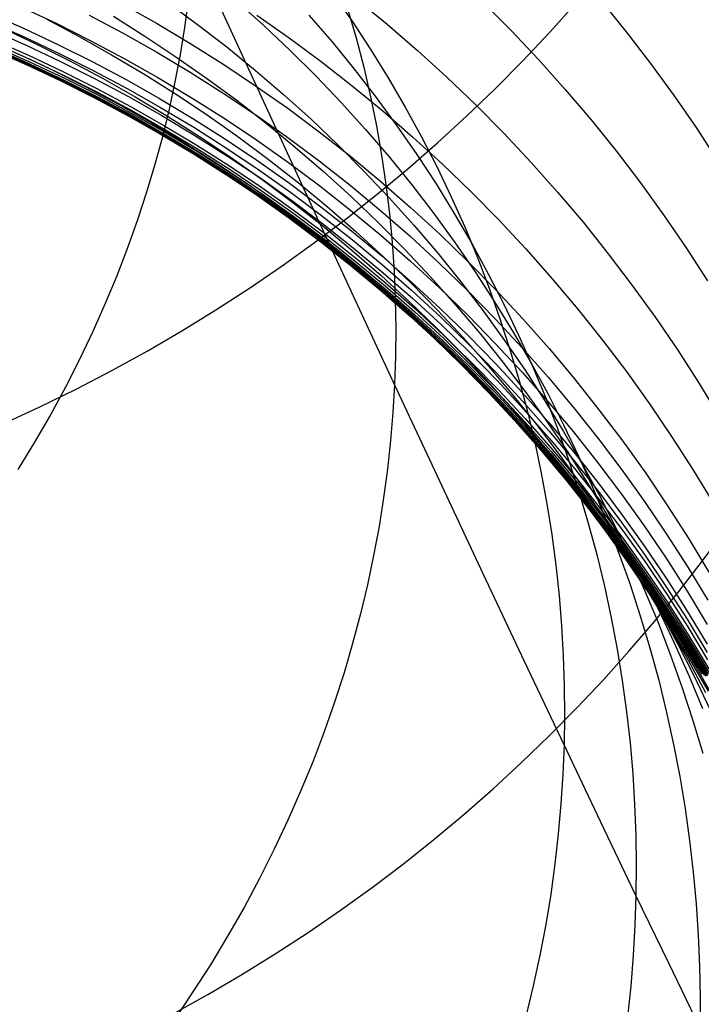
# Model space of a CAD drawing. Extents: x -1634 to -184, y -278 to 263.
# Tile 128 of 242: x -1133 to -1126, y 86 to 97. Entities that reach past the tile are written whole.
import ezdxf

# ---------------------------------------------------------------- set-up
doc = ezdxf.new("R2010")
doc.units = 0
doc.layers.add('PREDEFINITO', color=7, linetype='CONTINUOUS')

msp = doc.modelspace()

# ---------------------------------------------------------------- linework, layer by layer
at = {"layer": 'PREDEFINITO'}
for p, q in [((-1130.963, 96.298, 660.827), (-1131.52, 97.512, 663.047)), ((-1130.067, 97.044, 641.094), (-1129.861, 96.749, 641.235)), ((-1133.316, 96.887, 592.159), (-1132.954, 96.718, 592.127)), ((-1132.257, 96.919, 586.582), (-1131.902, 96.72, 586.545)), ((-1131.785, 96.936, 626.672), (-1131.472, 96.707, 626.746)), ((-1131.572, 96.957, 663.393), (-1131.61, 96.675, 663.566)), ((-1131.064, 96.95, 631.287), (-1130.779, 96.695, 631.383)), ((-1129.901, 96.871, 651.871), (-1129.812, 96.564, 652.042)), ((-1129.808, 96.973, 575.337), (-1129.485, 96.708, 575.286)), ((-1128.484, 96.941, 569.657), (-1128.188, 96.643, 569.598)), ((-1127.245, 96.953, 563.944), (-1126.982, 96.627, 563.874)), ((-1133.658, 96.825, 594.931), (-1133.294, 96.666, 594.9)), ((-1132.608, 96.802, 589.354), (-1132.251, 96.613, 589.319)), ((-1132.354, 96.791, 622.212), (-1132.024, 96.584, 622.266)), ((-1130.85, 96.804, 580.945), (-1130.512, 96.566, 580.903)), ((-1130.308, 96.804, 636.198), (-1130.064, 96.522, 636.319)), ((-1133.644, 96.73, 596.303), (-1133.282, 96.571, 596.273)), ((-1133.519, 96.67, 613.695), (-1133.166, 96.504, 613.714)), ((-1133.294, 96.666, 594.9), (-1132.934, 96.497, 594.87)), ((-1133.058, 96.764, 617.911), (-1132.713, 96.581, 617.945)), ((-1132.954, 96.718, 592.127), (-1132.595, 96.538, 592.094)), ((-1131.902, 96.72, 586.545), (-1131.552, 96.511, 586.508)), ((-1131.61, 96.675, 663.566), (-1131.655, 96.392, 663.74)), ((-1131.472, 96.707, 626.746), (-1131.166, 96.47, 626.822)), ((-1130.779, 96.695, 631.383), (-1130.502, 96.433, 631.482)), ((-1129.861, 96.749, 641.235), (-1129.664, 96.45, 641.377)), ((-1129.485, 96.708, 575.286), (-1129.169, 96.434, 575.235)), ((-1133.628, 96.646, 597.673), (-1133.266, 96.487, 597.644)), ((-1133.282, 96.571, 596.273), (-1132.921, 96.402, 596.243)), ((-1132.713, 96.581, 617.945), (-1132.372, 96.389, 617.982)), ((-1132.251, 96.613, 589.319), (-1131.897, 96.414, 589.285)), ((-1132.024, 96.584, 622.266), (-1131.698, 96.368, 622.322)), ((-1130.512, 96.566, 580.903), (-1130.179, 96.319, 580.859)), ((-1129.812, 96.564, 652.042), (-1129.732, 96.257, 652.212)), ((-1128.188, 96.643, 569.598), (-1127.901, 96.337, 569.537)), ((-1126.982, 96.627, 563.874), (-1126.727, 96.295, 563.803)), ((-1133.658, 96.482, 607.596), (-1133.3, 96.324, 607.596)), ((-1133.603, 96.542, 599.644), (-1133.241, 96.383, 599.621)), ((-1133.596, 96.503, 600.631), (-1133.235, 96.344, 600.61)), ((-1133.592, 96.473, 601.617), (-1133.232, 96.314, 601.6)), ((-1133.266, 96.487, 597.644), (-1132.907, 96.318, 597.616)), ((-1133.166, 96.504, 613.714), (-1132.816, 96.328, 613.734)), ((-1132.934, 96.497, 594.87), (-1132.576, 96.317, 594.839)), ((-1132.595, 96.538, 592.094), (-1132.239, 96.349, 592.062)), ((-1131.552, 96.511, 586.508), (-1131.206, 96.292, 586.471)), ((-1131.166, 96.47, 626.822), (-1130.865, 96.225, 626.9)), ((-1130.064, 96.522, 636.319), (-1129.829, 96.234, 636.441)), ((-1133.619, 96.442, 605.566), (-1133.26, 96.284, 605.56)), ((-1133.607, 96.437, 604.579), (-1133.247, 96.278, 604.57)), ((-1133.598, 96.44, 603.591), (-1133.238, 96.281, 603.579)), ((-1133.593, 96.452, 602.604), (-1133.233, 96.293, 602.59)), ((-1133.356, 96.401, 609.632), (-1133.001, 96.234, 609.638)), ((-1133.241, 96.383, 599.621), (-1132.882, 96.214, 599.598)), ((-1132.921, 96.402, 596.243), (-1132.564, 96.223, 596.214)), ((-1132.372, 96.389, 617.982), (-1132.035, 96.188, 618.02)), ((-1131.897, 96.414, 589.285), (-1131.548, 96.205, 589.251)), ((-1131.655, 96.392, 663.74), (-1131.709, 96.106, 663.913)), ((-1131.698, 96.368, 622.322), (-1131.377, 96.144, 622.379)), ((-1130.502, 96.433, 631.482), (-1130.231, 96.163, 631.582)), ((-1129.664, 96.45, 641.377), (-1129.476, 96.146, 641.52)), ((-1129.169, 96.434, 575.235), (-1128.86, 96.152, 575.184)), ((-1133.3, 96.324, 607.596), (-1132.944, 96.156, 607.597)), ((-1133.26, 96.284, 605.56), (-1132.904, 96.115, 605.555)), ((-1133.247, 96.278, 604.57), (-1132.89, 96.109, 604.562)), ((-1133.238, 96.281, 603.579), (-1132.881, 96.112, 603.568)), ((-1133.235, 96.344, 600.61), (-1132.876, 96.175, 600.59)), ((-1133.233, 96.293, 602.59), (-1132.875, 96.124, 602.576)), ((-1133.232, 96.314, 601.6), (-1132.874, 96.145, 601.583)), ((-1132.907, 96.318, 597.616), (-1132.55, 96.139, 597.587)), ((-1132.816, 96.328, 613.734), (-1132.469, 96.143, 613.756)), ((-1132.576, 96.317, 594.839), (-1132.221, 96.129, 594.809)), ((-1132.239, 96.349, 592.062), (-1131.887, 96.151, 592.03)), ((-1131.206, 96.292, 586.471), (-1130.864, 96.064, 586.434)), ((-1130.426, 95.13, 658.577), (-1130.963, 96.298, 660.827)), ((-1130.179, 96.319, 580.859), (-1129.852, 96.064, 580.816)), ((-1129.732, 96.257, 652.212), (-1129.661, 95.949, 652.381)), ((-1127.901, 96.337, 569.537), (-1127.621, 96.025, 569.476)), ((-1126.727, 96.295, 563.803), (-1126.481, 95.957, 563.731)), ((-1133.001, 96.234, 609.638), (-1132.649, 96.057, 609.647)), ((-1132.944, 96.156, 607.597), (-1132.591, 95.978, 607.599)), ((-1132.882, 96.214, 599.598), (-1132.526, 96.035, 599.576)), ((-1132.876, 96.175, 600.59), (-1132.52, 95.996, 600.571)), ((-1132.564, 96.223, 596.214), (-1132.21, 96.034, 596.185)), ((-1132.035, 96.188, 618.02), (-1131.702, 95.978, 618.061)), ((-1131.887, 96.151, 592.03), (-1131.538, 95.942, 591.998)), ((-1131.548, 96.205, 589.251), (-1131.203, 95.987, 589.216)), ((-1130.865, 96.225, 626.9), (-1130.571, 95.972, 626.98)), ((-1130.231, 96.163, 631.582), (-1129.969, 95.888, 631.685)), ((-1129.829, 96.234, 636.441), (-1129.602, 95.942, 636.565)), ((-1128.86, 96.152, 575.184), (-1128.559, 95.862, 575.133)), ((-1132.904, 96.115, 605.555), (-1132.55, 95.937, 605.551)), ((-1132.89, 96.109, 604.562), (-1132.536, 95.931, 604.555)), ((-1132.881, 96.112, 603.568), (-1132.526, 95.934, 603.558)), ((-1132.875, 96.124, 602.576), (-1132.52, 95.946, 602.562)), ((-1132.874, 96.145, 601.583), (-1132.518, 95.967, 601.567)), ((-1132.649, 96.057, 609.647), (-1132.3, 95.87, 609.656)), ((-1132.55, 96.139, 597.587), (-1132.196, 95.95, 597.56)), ((-1132.469, 96.143, 613.756), (-1132.126, 95.949, 613.78)), ((-1132.221, 96.129, 594.809), (-1131.87, 95.93, 594.78)), ((-1131.709, 96.106, 663.913), (-1131.77, 95.819, 664.086)), ((-1131.377, 96.144, 622.379), (-1131.062, 95.911, 622.439)), ((-1130.864, 96.064, 586.434), (-1130.528, 95.827, 586.398)), ((-1129.852, 96.064, 580.816), (-1129.531, 95.799, 580.773)), ((-1129.476, 96.146, 641.52), (-1129.297, 95.84, 641.663)), ((-1132.591, 95.978, 607.599), (-1132.241, 95.791, 607.602)), ((-1132.526, 96.035, 599.576), (-1132.173, 95.846, 599.555)), ((-1132.52, 95.996, 600.571), (-1132.168, 95.808, 600.553)), ((-1132.52, 95.946, 602.562), (-1132.168, 95.758, 602.55)), ((-1132.518, 95.967, 601.567), (-1132.166, 95.778, 601.551)), ((-1132.21, 96.034, 596.185), (-1131.859, 95.836, 596.156)), ((-1132.196, 95.95, 597.56), (-1131.846, 95.752, 597.533)), ((-1132.126, 95.949, 613.78), (-1131.786, 95.746, 613.805)), ((-1131.702, 95.978, 618.061), (-1131.373, 95.759, 618.103)), ((-1131.538, 95.942, 591.998), (-1131.194, 95.724, 591.967)), ((-1131.203, 95.987, 589.216), (-1130.862, 95.759, 589.183)), ((-1130.571, 95.972, 626.98), (-1130.283, 95.712, 627.062)), ((-1129.661, 95.949, 652.381), (-1129.599, 95.642, 652.55)), ((-1127.621, 96.025, 569.476), (-1127.35, 95.705, 569.415)), ((-1126.481, 95.957, 563.731), (-1126.245, 95.614, 563.66)), ((-1132.55, 95.937, 605.551), (-1132.199, 95.749, 605.548)), ((-1132.536, 95.931, 604.555), (-1132.185, 95.743, 604.549)), ((-1132.526, 95.934, 603.558), (-1132.174, 95.746, 603.549)), ((-1132.3, 95.87, 609.656), (-1131.955, 95.674, 609.667)), ((-1132.173, 95.846, 599.555), (-1131.824, 95.648, 599.534)), ((-1131.87, 95.93, 594.78), (-1131.522, 95.722, 594.75)), ((-1131.062, 95.911, 622.439), (-1130.752, 95.67, 622.501)), ((-1129.969, 95.888, 631.685), (-1129.714, 95.606, 631.789)), ((-1129.602, 95.942, 636.565), (-1129.384, 95.644, 636.69)), ((-1129.297, 95.84, 641.663), (-1129.128, 95.53, 641.808)), ((-1128.559, 95.862, 575.133), (-1128.265, 95.565, 575.081)), ((-1132.241, 95.791, 607.602), (-1131.895, 95.594, 607.607)), ((-1132.199, 95.749, 605.548), (-1131.852, 95.552, 605.546)), ((-1132.185, 95.743, 604.549), (-1131.837, 95.546, 604.544)), ((-1132.174, 95.746, 603.549), (-1131.826, 95.548, 603.541)), ((-1132.168, 95.808, 600.553), (-1131.818, 95.61, 600.535)), ((-1132.168, 95.758, 602.55), (-1131.82, 95.56, 602.539)), ((-1132.166, 95.778, 601.551), (-1131.817, 95.58, 601.537)), ((-1131.859, 95.836, 596.156), (-1131.512, 95.628, 596.128)), ((-1131.846, 95.752, 597.533), (-1131.5, 95.544, 597.506)), ((-1131.77, 95.819, 664.086), (-1131.84, 95.53, 664.259)), ((-1131.786, 95.746, 613.805), (-1131.451, 95.533, 613.832)), ((-1131.373, 95.759, 618.103), (-1131.05, 95.531, 618.147)), ((-1130.862, 95.759, 589.183), (-1130.527, 95.522, 589.149)), ((-1130.528, 95.827, 586.398), (-1130.197, 95.581, 586.361)), ((-1129.531, 95.799, 580.773), (-1129.217, 95.526, 580.729)), ((-1131.955, 95.674, 609.667), (-1131.613, 95.469, 609.68)), ((-1131.824, 95.648, 599.534), (-1131.478, 95.441, 599.514)), ((-1131.522, 95.722, 594.75), (-1131.18, 95.505, 594.722)), ((-1131.194, 95.724, 591.967), (-1130.855, 95.497, 591.936)), ((-1130.752, 95.67, 622.501), (-1130.449, 95.421, 622.565)), ((-1130.283, 95.712, 627.062), (-1130.002, 95.445, 627.146)), ((-1129.599, 95.642, 652.55), (-1129.545, 95.336, 652.716)), ((-1129.384, 95.644, 636.69), (-1129.175, 95.342, 636.816)), ((-1127.35, 95.705, 569.415), (-1127.088, 95.38, 569.354)), ((-1131.84, 95.53, 664.259), (-1131.918, 95.24, 664.431)), ((-1131.895, 95.594, 607.607), (-1131.552, 95.388, 607.613)), ((-1131.852, 95.552, 605.546), (-1131.508, 95.346, 605.545)), ((-1131.837, 95.546, 604.544), (-1131.493, 95.339, 604.54)), ((-1131.826, 95.548, 603.541), (-1131.482, 95.341, 603.534)), ((-1131.82, 95.56, 602.539), (-1131.475, 95.353, 602.528)), ((-1131.818, 95.61, 600.535), (-1131.473, 95.402, 600.518)), ((-1131.817, 95.58, 601.537), (-1131.472, 95.373, 601.523)), ((-1131.512, 95.628, 596.128), (-1131.17, 95.411, 596.101)), ((-1131.5, 95.544, 597.506), (-1131.158, 95.327, 597.481)), ((-1131.451, 95.533, 613.832), (-1131.121, 95.312, 613.861)), ((-1131.05, 95.531, 618.147), (-1130.732, 95.295, 618.193)), ((-1130.197, 95.581, 586.361), (-1129.872, 95.325, 586.324)), ((-1129.714, 95.606, 631.789), (-1129.467, 95.318, 631.894)), ((-1129.128, 95.53, 641.808), (-1128.967, 95.217, 641.952)), ((-1128.265, 95.565, 575.081), (-1127.979, 95.26, 575.029)), ((-1126.245, 95.614, 563.66), (-1126.019, 95.266, 563.588)), ((-1131.613, 95.469, 609.68), (-1131.276, 95.255, 609.693)), ((-1131.478, 95.441, 599.514), (-1131.137, 95.224, 599.494)), ((-1131.18, 95.505, 594.722), (-1130.841, 95.278, 594.693)), ((-1130.855, 95.497, 591.936), (-1130.521, 95.26, 591.905)), ((-1130.527, 95.522, 589.149), (-1130.198, 95.276, 589.115)), ((-1130.002, 95.445, 627.146), (-1129.729, 95.17, 627.232)), ((-1129.217, 95.526, 580.729), (-1128.91, 95.244, 580.686)), ((-1131.552, 95.388, 607.613), (-1131.214, 95.173, 607.62)), ((-1131.508, 95.346, 605.545), (-1131.169, 95.13, 605.546)), ((-1131.493, 95.339, 604.54), (-1131.154, 95.123, 604.537)), ((-1131.482, 95.341, 603.534), (-1131.142, 95.125, 603.527)), ((-1131.475, 95.353, 602.528), (-1131.135, 95.136, 602.519)), ((-1131.473, 95.402, 600.518), (-1131.132, 95.186, 600.502)), ((-1131.472, 95.373, 601.523), (-1131.132, 95.156, 601.51)), ((-1131.17, 95.411, 596.101), (-1130.832, 95.184, 596.074)), ((-1131.158, 95.327, 597.481), (-1130.821, 95.101, 597.455)), ((-1130.449, 95.421, 622.565), (-1130.152, 95.164, 622.63)), ((-1129.872, 95.325, 586.324), (-1129.554, 95.062, 586.288)), ((-1129.545, 95.336, 652.716), (-1129.5, 95.03, 652.882)), ((-1129.175, 95.342, 636.816), (-1128.974, 95.036, 636.943)), ((-1127.088, 95.38, 569.354), (-1126.835, 95.048, 569.292)), ((-1131.918, 95.24, 664.431), (-1132.005, 94.949, 664.603)), ((-1131.276, 95.255, 609.693), (-1130.943, 95.031, 609.708)), ((-1131.137, 95.224, 599.494), (-1130.8, 94.997, 599.476)), ((-1131.121, 95.312, 613.861), (-1130.795, 95.081, 613.891)), ((-1130.841, 95.278, 594.693), (-1130.508, 95.042, 594.666)), ((-1130.732, 95.295, 618.193), (-1130.42, 95.051, 618.241)), ((-1130.521, 95.26, 591.905), (-1130.192, 95.015, 591.875)), ((-1130.198, 95.276, 589.115), (-1129.874, 95.021, 589.082)), ((-1129.467, 95.318, 631.894), (-1129.229, 95.024, 632.002)), ((-1128.91, 95.244, 580.686), (-1128.61, 94.955, 580.642)), ((-1127.979, 95.26, 575.029), (-1127.701, 94.948, 574.977)), ((-1131.214, 95.173, 607.62), (-1130.881, 94.949, 607.628)), ((-1131.169, 95.13, 605.546), (-1130.835, 94.905, 605.547)), ((-1131.154, 95.123, 604.537), (-1130.819, 94.898, 604.535)), ((-1131.142, 95.125, 603.527), (-1130.807, 94.899, 603.522)), ((-1131.135, 95.136, 602.519), (-1130.8, 94.91, 602.51)), ((-1131.132, 95.186, 600.502), (-1130.796, 94.959, 600.487)), ((-1131.132, 95.156, 601.51), (-1130.796, 94.93, 601.498)), ((-1130.832, 95.184, 596.074), (-1130.5, 94.948, 596.048)), ((-1129.908, 94.009, 656.297), (-1130.426, 95.13, 658.577)), ((-1130.152, 95.164, 622.63), (-1129.861, 94.899, 622.698)), ((-1129.729, 95.17, 627.232), (-1129.464, 94.89, 627.319)), ((-1128.967, 95.217, 641.952), (-1128.816, 94.901, 642.098)), ((-1130.943, 95.031, 609.708), (-1130.616, 94.799, 609.725)), ((-1130.821, 95.101, 597.455), (-1130.489, 94.865, 597.431)), ((-1130.795, 95.081, 613.891), (-1130.475, 94.842, 613.923)), ((-1130.508, 95.042, 594.666), (-1130.181, 94.796, 594.638)), ((-1130.42, 95.051, 618.241), (-1130.114, 94.798, 618.291)), ((-1130.192, 95.015, 591.875), (-1129.869, 94.76, 591.845)), ((-1129.874, 95.021, 589.082), (-1129.556, 94.758, 589.049)), ((-1129.554, 95.062, 586.288), (-1129.242, 94.789, 586.252)), ((-1129.5, 95.03, 652.882), (-1129.463, 94.725, 653.045)), ((-1129.229, 95.024, 632.002), (-1128.999, 94.725, 632.11)), ((-1128.974, 95.036, 636.943), (-1128.783, 94.725, 637.071)), ((-1126.835, 95.048, 569.292), (-1126.591, 94.71, 569.231)), ((-1132.005, 94.949, 664.603), (-1132.1, 94.658, 664.774)), ((-1130.881, 94.949, 607.628), (-1130.552, 94.715, 607.638)), ((-1130.8, 94.997, 599.476), (-1130.469, 94.762, 599.458)), ((-1130.796, 94.959, 600.487), (-1130.465, 94.724, 600.472)), ((-1130.796, 94.93, 601.498), (-1130.465, 94.695, 601.487)), ((-1130.5, 94.948, 596.048), (-1130.173, 94.703, 596.022)), ((-1128.61, 94.955, 580.642), (-1128.318, 94.658, 580.599)), ((-1127.701, 94.948, 574.977), (-1127.432, 94.629, 574.925)), ((-1130.835, 94.905, 605.547), (-1130.506, 94.671, 605.55)), ((-1130.819, 94.898, 604.535), (-1130.489, 94.663, 604.534)), ((-1130.807, 94.899, 603.522), (-1130.477, 94.665, 603.518)), ((-1130.8, 94.91, 602.51), (-1130.469, 94.675, 602.503)), ((-1130.489, 94.865, 597.431), (-1130.162, 94.621, 597.407)), ((-1130.475, 94.842, 613.923), (-1130.161, 94.595, 613.957)), ((-1129.861, 94.899, 622.698), (-1129.578, 94.627, 622.767)), ((-1129.464, 94.89, 627.319), (-1129.206, 94.602, 627.409)), ((-1128.816, 94.901, 642.098), (-1128.674, 94.584, 642.243)), ((-1130.616, 94.799, 609.725), (-1130.294, 94.557, 609.743)), ((-1130.552, 94.715, 607.638), (-1130.229, 94.473, 607.649)), ((-1130.469, 94.762, 599.458), (-1130.143, 94.518, 599.441)), ((-1130.465, 94.724, 600.472), (-1130.139, 94.48, 600.459)), ((-1130.181, 94.796, 594.638), (-1129.859, 94.543, 594.612)), ((-1130.114, 94.798, 618.291), (-1129.815, 94.538, 618.342)), ((-1129.869, 94.76, 591.845), (-1129.553, 94.497, 591.815)), ((-1129.556, 94.758, 589.049), (-1129.245, 94.486, 589.016)), ((-1129.463, 94.725, 653.045), (-1129.435, 94.422, 653.208)), ((-1129.242, 94.789, 586.252), (-1128.936, 94.508, 586.216)), ((-1128.999, 94.725, 632.11), (-1128.777, 94.422, 632.22)), ((-1128.783, 94.725, 637.071), (-1128.601, 94.412, 637.2)), ((-1126.591, 94.71, 569.231), (-1126.356, 94.367, 569.169)), ((-1132.1, 94.658, 664.774), (-1132.204, 94.366, 664.943)), ((-1130.506, 94.671, 605.55), (-1130.182, 94.428, 605.553)), ((-1130.489, 94.663, 604.534), (-1130.165, 94.42, 604.534)), ((-1130.477, 94.665, 603.518), (-1130.153, 94.421, 603.515)), ((-1130.469, 94.675, 602.503), (-1130.144, 94.432, 602.496)), ((-1130.465, 94.695, 601.487), (-1130.14, 94.451, 601.477)), ((-1130.173, 94.703, 596.022), (-1129.851, 94.45, 595.997)), ((-1130.162, 94.621, 597.407), (-1129.842, 94.367, 597.384)), ((-1129.578, 94.627, 622.767), (-1129.302, 94.348, 622.838)), ((-1129.206, 94.602, 627.409), (-1128.956, 94.309, 627.499)), ((-1128.318, 94.658, 580.599), (-1128.034, 94.354, 580.555)), ((-1127.432, 94.629, 574.925), (-1127.171, 94.303, 574.873)), ((-1130.294, 94.557, 609.743), (-1129.977, 94.308, 609.762)), ((-1130.161, 94.595, 613.957), (-1129.852, 94.339, 613.992)), ((-1130.143, 94.518, 599.441), (-1129.823, 94.265, 599.425)), ((-1129.859, 94.543, 594.612), (-1129.543, 94.28, 594.586)), ((-1129.815, 94.538, 618.342), (-1129.522, 94.269, 618.395)), ((-1128.936, 94.508, 586.216), (-1128.639, 94.22, 586.18)), ((-1128.674, 94.584, 642.243), (-1128.542, 94.265, 642.388)), ((-1130.229, 94.473, 607.649), (-1129.912, 94.223, 607.661)), ((-1130.182, 94.428, 605.553), (-1129.864, 94.177, 605.558)), ((-1130.165, 94.42, 604.534), (-1129.847, 94.168, 604.536)), ((-1130.153, 94.421, 603.515), (-1129.834, 94.169, 603.513)), ((-1130.144, 94.432, 602.496), (-1129.825, 94.179, 602.491)), ((-1130.14, 94.451, 601.477), (-1129.82, 94.199, 601.468)), ((-1130.139, 94.48, 600.459), (-1129.82, 94.227, 600.446)), ((-1129.851, 94.45, 595.997), (-1129.536, 94.188, 595.973)), ((-1129.553, 94.497, 591.815), (-1129.242, 94.226, 591.786)), ((-1129.435, 94.422, 653.208), (-1129.414, 94.121, 653.368)), ((-1129.245, 94.486, 589.016), (-1128.941, 94.206, 588.984)), ((-1128.777, 94.422, 632.22), (-1128.565, 94.113, 632.332)), ((-1128.601, 94.412, 637.2), (-1128.428, 94.094, 637.33)), ((-1132.204, 94.366, 664.943), (-1132.316, 94.073, 665.112)), ((-1129.977, 94.308, 609.762), (-1129.667, 94.05, 609.783)), ((-1129.852, 94.339, 613.992), (-1129.55, 94.076, 614.028)), ((-1129.842, 94.367, 597.384), (-1129.527, 94.105, 597.361)), ((-1129.302, 94.348, 622.838), (-1129.034, 94.063, 622.911)), ((-1128.956, 94.309, 627.499), (-1128.715, 94.01, 627.592)), ((-1128.034, 94.354, 580.555), (-1127.758, 94.042, 580.512)), ((-1127.171, 94.303, 574.873), (-1126.919, 93.972, 574.821)), ((-1126.356, 94.367, 569.169), (-1126.131, 94.019, 569.107)), ((-1129.912, 94.223, 607.661), (-1129.601, 93.964, 607.674)), ((-1129.823, 94.265, 599.425), (-1129.509, 94.003, 599.41)), ((-1129.82, 94.227, 600.446), (-1129.506, 93.966, 600.434)), ((-1129.82, 94.199, 601.468), (-1129.507, 93.937, 601.46)), ((-1129.543, 94.28, 594.586), (-1129.234, 94.009, 594.56)), ((-1129.522, 94.269, 618.395), (-1129.236, 93.994, 618.449)), ((-1129.242, 94.226, 591.786), (-1128.939, 93.946, 591.758)), ((-1128.941, 94.206, 588.984), (-1128.644, 93.918, 588.952)), ((-1128.639, 94.22, 586.18), (-1128.348, 93.924, 586.145)), ((-1128.542, 94.265, 642.388), (-1128.418, 93.944, 642.534)), ((-1129.864, 94.177, 605.558), (-1129.552, 93.917, 605.565)), ((-1129.847, 94.168, 604.536), (-1129.534, 93.908, 604.538)), ((-1129.834, 94.169, 603.513), (-1129.521, 93.909, 603.512)), ((-1129.825, 94.179, 602.491), (-1129.512, 93.918, 602.486)), ((-1129.536, 94.188, 595.973), (-1129.228, 93.917, 595.949)), ((-1129.527, 94.105, 597.361), (-1129.219, 93.835, 597.34)), ((-1129.414, 94.121, 653.368), (-1129.401, 93.821, 653.527)), ((-1128.565, 94.113, 632.332), (-1128.361, 93.8, 632.444)), ((-1128.428, 94.094, 637.33), (-1128.264, 93.774, 637.46)), ((-1132.316, 94.073, 665.112), (-1132.438, 93.781, 665.279)), ((-1129.409, 92.934, 653.99), (-1129.908, 94.009, 656.297)), ((-1129.667, 94.05, 609.783), (-1129.363, 93.784, 609.805)), ((-1129.55, 94.076, 614.028), (-1129.255, 93.804, 614.066)), ((-1129.509, 94.003, 599.41), (-1129.201, 93.733, 599.395)), ((-1129.236, 93.994, 618.449), (-1128.958, 93.711, 618.505)), ((-1129.234, 94.009, 594.56), (-1128.932, 93.73, 594.536)), ((-1129.034, 94.063, 622.911), (-1128.773, 93.771, 622.985)), ((-1128.715, 94.01, 627.592), (-1128.482, 93.705, 627.685)), ((-1127.758, 94.042, 580.512), (-1127.49, 93.724, 580.469)), ((-1129.601, 93.964, 607.674), (-1129.296, 93.697, 607.689)), ((-1129.552, 93.917, 605.565), (-1129.246, 93.649, 605.572)), ((-1129.534, 93.908, 604.538), (-1129.228, 93.64, 604.542)), ((-1129.521, 93.909, 603.512), (-1129.215, 93.64, 603.512)), ((-1129.512, 93.918, 602.486), (-1129.205, 93.649, 602.482)), ((-1129.507, 93.937, 601.46), (-1129.2, 93.668, 601.453)), ((-1129.506, 93.966, 600.434), (-1129.198, 93.696, 600.423)), ((-1129.228, 93.917, 595.949), (-1128.926, 93.638, 595.926)), ((-1128.939, 93.946, 591.758), (-1128.643, 93.659, 591.73)), ((-1128.644, 93.918, 588.952), (-1128.354, 93.622, 588.921)), ((-1128.418, 93.944, 642.534), (-1128.305, 93.622, 642.679)), ((-1128.348, 93.924, 586.145), (-1128.066, 93.62, 586.11)), ((-1126.919, 93.972, 574.821), (-1126.677, 93.635, 574.769)), ((-1132.438, 93.781, 665.279), (-1132.568, 93.489, 665.444)), ((-1129.401, 93.821, 653.527), (-1129.396, 93.523, 653.683)), ((-1129.363, 93.784, 609.805), (-1129.066, 93.51, 609.828)), ((-1129.255, 93.804, 614.066), (-1128.967, 93.525, 614.106)), ((-1129.219, 93.835, 597.34), (-1128.917, 93.557, 597.319)), ((-1128.361, 93.8, 632.444), (-1128.166, 93.483, 632.557)), ((-1129.296, 93.697, 607.689), (-1128.998, 93.421, 607.705)), ((-1129.201, 93.733, 599.395), (-1128.9, 93.455, 599.382)), ((-1129.198, 93.696, 600.423), (-1128.898, 93.418, 600.414)), ((-1128.958, 93.711, 618.505), (-1128.687, 93.421, 618.563)), ((-1128.932, 93.73, 594.536), (-1128.636, 93.443, 594.512)), ((-1128.773, 93.771, 622.985), (-1128.521, 93.473, 623.06)), ((-1128.482, 93.705, 627.685), (-1128.257, 93.396, 627.78)), ((-1128.264, 93.774, 637.46), (-1128.11, 93.452, 637.591)), ((-1127.49, 93.724, 580.469), (-1127.231, 93.399, 580.426)), ((-1129.246, 93.649, 605.572), (-1128.947, 93.373, 605.58)), ((-1129.228, 93.64, 604.542), (-1128.929, 93.363, 604.547)), ((-1129.215, 93.64, 603.512), (-1128.915, 93.363, 603.513)), ((-1129.205, 93.649, 602.482), (-1128.905, 93.372, 602.48)), ((-1129.2, 93.668, 601.453), (-1128.9, 93.391, 601.446)), ((-1128.926, 93.638, 595.926), (-1128.631, 93.352, 595.904)), ((-1128.643, 93.659, 591.73), (-1128.355, 93.364, 591.702)), ((-1128.354, 93.622, 588.921), (-1128.073, 93.319, 588.89)), ((-1128.305, 93.622, 642.679), (-1128.2, 93.299, 642.824)), ((-1128.066, 93.62, 586.11), (-1127.791, 93.31, 586.075)), ((-1126.677, 93.635, 574.769), (-1126.444, 93.292, 574.717)), ((-1132.568, 93.489, 665.444), (-1132.707, 93.197, 665.608)), ((-1129.396, 93.523, 653.683), (-1129.399, 93.227, 653.838)), ((-1129.066, 93.51, 609.828), (-1128.776, 93.228, 609.853)), ((-1128.967, 93.525, 614.106), (-1128.687, 93.239, 614.146)), ((-1128.917, 93.557, 597.319), (-1128.623, 93.271, 597.299)), ((-1128.521, 93.473, 623.06), (-1128.276, 93.169, 623.137)), ((-1128.166, 93.483, 632.557), (-1127.981, 93.163, 632.671)), ((-1128.998, 93.421, 607.705), (-1128.707, 93.139, 607.722)), ((-1128.947, 93.373, 605.58), (-1128.656, 93.089, 605.59)), ((-1128.929, 93.363, 604.547), (-1128.637, 93.079, 604.553)), ((-1128.915, 93.363, 603.513), (-1128.623, 93.079, 603.515)), ((-1128.905, 93.372, 602.48), (-1128.612, 93.087, 602.478)), ((-1128.9, 93.455, 599.382), (-1128.607, 93.169, 599.369)), ((-1128.9, 93.391, 601.446), (-1128.606, 93.105, 601.441)), ((-1128.898, 93.418, 600.414), (-1128.605, 93.133, 600.405)), ((-1128.687, 93.421, 618.563), (-1128.424, 93.125, 618.622)), ((-1128.636, 93.443, 594.512), (-1128.349, 93.149, 594.488)), ((-1128.355, 93.364, 591.702), (-1128.074, 93.061, 591.676)), ((-1128.257, 93.396, 627.78), (-1128.042, 93.082, 627.876)), ((-1128.11, 93.452, 637.591), (-1127.965, 93.127, 637.722)), ((-1127.231, 93.399, 580.426), (-1126.981, 93.068, 580.383)), ((-1128.631, 93.352, 595.904), (-1128.344, 93.058, 595.883)), ((-1128.623, 93.271, 597.299), (-1128.336, 92.977, 597.28)), ((-1128.2, 93.299, 642.824), (-1128.105, 92.975, 642.968)), ((-1128.073, 93.319, 588.89), (-1127.799, 93.009, 588.86)), ((-1127.791, 93.31, 586.075), (-1127.525, 92.992, 586.041)), ((-1126.444, 93.292, 574.717), (-1126.22, 92.944, 574.665)), ((-1132.707, 93.197, 665.608), (-1132.855, 92.907, 665.77)), ((-1129.399, 93.227, 653.838), (-1129.409, 92.934, 653.99)), ((-1128.776, 93.228, 609.853), (-1128.494, 92.939, 609.879)), ((-1128.687, 93.239, 614.146), (-1128.413, 92.946, 614.189)), ((-1128.607, 93.169, 599.369), (-1128.32, 92.876, 599.357)), ((-1128.276, 93.169, 623.137), (-1128.041, 92.859, 623.215)), ((-1127.981, 93.163, 632.671), (-1127.805, 92.839, 632.786)), ((-1128.707, 93.139, 607.722), (-1128.424, 92.849, 607.74)), ((-1128.656, 93.089, 605.59), (-1128.371, 92.798, 605.6)), ((-1128.637, 93.079, 604.553), (-1128.352, 92.788, 604.56)), ((-1128.623, 93.079, 603.515), (-1128.338, 92.787, 603.518)), ((-1128.612, 93.087, 602.478), (-1128.327, 92.795, 602.478)), ((-1128.606, 93.105, 601.441), (-1128.321, 92.813, 601.437)), ((-1128.605, 93.133, 600.405), (-1128.319, 92.84, 600.397)), ((-1128.424, 93.125, 618.622), (-1128.169, 92.823, 618.682)), ((-1128.349, 93.149, 594.488), (-1128.069, 92.847, 594.466)), ((-1128.344, 93.058, 595.883), (-1128.064, 92.757, 595.862)), ((-1128.074, 93.061, 591.676), (-1127.801, 92.752, 591.65)), ((-1128.042, 93.082, 627.876), (-1127.835, 92.763, 627.973)), ((-1127.965, 93.127, 637.722), (-1127.829, 92.8, 637.853)), ((-1126.981, 93.068, 580.383), (-1126.74, 92.732, 580.341)), ((-1128.336, 92.977, 597.28), (-1128.057, 92.676, 597.262)), ((-1128.105, 92.975, 642.968), (-1128.018, 92.652, 643.112)), ((-1127.799, 93.009, 588.86), (-1127.534, 92.692, 588.83)), ((-1127.525, 92.992, 586.041), (-1127.268, 92.669, 586.007)), ((-1132.855, 92.907, 665.77), (-1133.012, 92.617, 665.93)), ((-1129.409, 92.934, 653.99), (-1129.426, 92.641, 654.142)), ((-1128.935, 91.919, 651.684), (-1129.409, 92.934, 653.99)), ((-1128.494, 92.939, 609.879), (-1128.219, 92.643, 609.906)), ((-1128.424, 92.849, 607.74), (-1128.148, 92.552, 607.759)), ((-1128.413, 92.946, 614.189), (-1128.148, 92.646, 614.232)), ((-1128.32, 92.876, 599.357), (-1128.042, 92.576, 599.346)), ((-1128.069, 92.847, 594.466), (-1127.797, 92.539, 594.444)), ((-1128.041, 92.859, 623.215), (-1127.814, 92.545, 623.295)), ((-1126.22, 92.944, 574.665), (-1126.006, 92.592, 574.614)), ((-1128.371, 92.798, 605.6), (-1128.095, 92.5, 605.612)), ((-1128.352, 92.788, 604.56), (-1128.075, 92.489, 604.568)), ((-1128.338, 92.787, 603.518), (-1128.06, 92.488, 603.523)), ((-1128.327, 92.795, 602.478), (-1128.049, 92.496, 602.478)), ((-1128.321, 92.813, 601.437), (-1128.043, 92.513, 601.434)), ((-1128.319, 92.84, 600.397), (-1128.04, 92.54, 600.389)), ((-1128.169, 92.823, 618.682), (-1127.922, 92.515, 618.744)), ((-1128.064, 92.757, 595.862), (-1127.793, 92.448, 595.842)), ((-1127.835, 92.763, 627.973), (-1127.638, 92.44, 628.072)), ((-1127.829, 92.8, 637.853), (-1127.703, 92.472, 637.984)), ((-1127.805, 92.839, 632.786), (-1127.638, 92.512, 632.901)), ((-1127.801, 92.752, 591.65), (-1127.536, 92.436, 591.624)), ((-1129.426, 92.641, 654.142), (-1129.451, 92.345, 654.294)), ((-1128.219, 92.643, 609.906), (-1127.952, 92.341, 609.934)), ((-1128.148, 92.646, 614.232), (-1127.891, 92.34, 614.277)), ((-1128.057, 92.676, 597.262), (-1127.786, 92.368, 597.244)), ((-1128.018, 92.652, 643.112), (-1127.941, 92.328, 643.254)), ((-1127.534, 92.692, 588.83), (-1127.277, 92.369, 588.801)), ((-1127.268, 92.669, 586.007), (-1127.019, 92.339, 585.974)), ((-1126.74, 92.732, 580.341), (-1126.508, 92.39, 580.299)), ((-1133.012, 92.617, 665.93), (-1133.178, 92.329, 666.087)), ((-1128.148, 92.552, 607.759), (-1127.88, 92.248, 607.78)), ((-1128.042, 92.576, 599.346), (-1127.771, 92.269, 599.337)), ((-1128.04, 92.54, 600.389), (-1127.77, 92.233, 600.383)), ((-1127.814, 92.545, 623.295), (-1127.596, 92.225, 623.376)), ((-1127.797, 92.539, 594.444), (-1127.533, 92.223, 594.423)), ((-1128.095, 92.5, 605.612), (-1127.826, 92.195, 605.625)), ((-1128.075, 92.489, 604.568), (-1127.806, 92.184, 604.577)), ((-1128.06, 92.488, 603.523), (-1127.791, 92.182, 603.528)), ((-1128.049, 92.496, 602.478), (-1127.78, 92.189, 602.48)), ((-1128.043, 92.513, 601.434), (-1127.773, 92.206, 601.431)), ((-1127.922, 92.515, 618.744), (-1127.684, 92.201, 618.807)), ((-1127.793, 92.448, 595.842), (-1127.529, 92.134, 595.824)), ((-1127.703, 92.472, 637.984), (-1127.586, 92.143, 638.115)), ((-1127.638, 92.512, 632.901), (-1127.481, 92.183, 633.017)), ((-1127.638, 92.44, 628.072), (-1127.45, 92.114, 628.17)), ((-1127.536, 92.436, 591.624), (-1127.28, 92.114, 591.599)), ((-1129.451, 92.345, 654.294), (-1129.483, 92.047, 654.446)), ((-1127.952, 92.341, 609.934), (-1127.693, 92.032, 609.964)), ((-1127.891, 92.34, 614.277), (-1127.642, 92.028, 614.323)), ((-1127.786, 92.368, 597.244), (-1127.523, 92.054, 597.228)), ((-1127.277, 92.369, 588.801), (-1127.029, 92.041, 588.772)), ((-1127.019, 92.339, 585.974), (-1126.779, 92.004, 585.941)), ((-1126.508, 92.39, 580.299), (-1126.285, 92.044, 580.257)), ((-1133.178, 92.329, 666.087), (-1133.353, 92.043, 666.242)), ((-1127.941, 92.328, 643.254), (-1127.873, 92.005, 643.397)), ((-1127.88, 92.248, 607.78), (-1127.62, 91.938, 607.802)), ((-1127.771, 92.269, 599.337), (-1127.508, 91.955, 599.328)), ((-1127.77, 92.233, 600.383), (-1127.508, 91.919, 600.378)), ((-1127.826, 92.195, 605.625), (-1127.565, 91.884, 605.639)), ((-1127.806, 92.184, 604.577), (-1127.545, 91.872, 604.587)), ((-1127.791, 92.182, 603.528), (-1127.53, 91.869, 603.534)), ((-1127.78, 92.189, 602.48), (-1127.518, 91.877, 602.482)), ((-1127.773, 92.206, 601.431), (-1127.511, 91.893, 601.43)), ((-1127.684, 92.201, 618.807), (-1127.455, 91.882, 618.871)), ((-1127.596, 92.225, 623.376), (-1127.387, 91.901, 623.457)), ((-1127.586, 92.143, 638.115), (-1127.478, 91.813, 638.246)), ((-1127.533, 92.223, 594.423), (-1127.278, 91.902, 594.403)), ((-1127.529, 92.134, 595.824), (-1127.274, 91.812, 595.806)), ((-1127.481, 92.183, 633.017), (-1127.333, 91.852, 633.133)), ((-1129.483, 92.047, 654.446), (-1129.523, 91.747, 654.599)), ((-1127.693, 92.032, 609.964), (-1127.442, 91.717, 609.994)), ((-1127.642, 92.028, 614.323), (-1127.402, 91.711, 614.37)), ((-1127.523, 92.054, 597.228), (-1127.268, 91.733, 597.212)), ((-1127.45, 92.114, 628.17), (-1127.271, 91.784, 628.27)), ((-1127.28, 92.114, 591.599), (-1127.033, 91.786, 591.575)), ((-1127.029, 92.041, 588.772), (-1126.79, 91.706, 588.744)), ((-1126.285, 92.044, 580.257), (-1126.072, 91.692, 580.216)), ((-1128.482, 90.951, 649.353), (-1128.935, 91.919, 651.684)), ((-1127.873, 92.005, 643.397), (-1127.813, 91.683, 643.538)), ((-1127.62, 91.938, 607.802), (-1127.369, 91.621, 607.825)), ((-1127.508, 91.955, 599.328), (-1127.254, 91.635, 599.32)), ((-1127.508, 91.919, 600.378), (-1127.254, 91.6, 600.374)), ((-1126.779, 92.004, 585.941), (-1126.549, 91.663, 585.909)), ((-1127.565, 91.884, 605.639), (-1127.313, 91.566, 605.654)), ((-1127.545, 91.872, 604.587), (-1127.293, 91.554, 604.598)), ((-1127.53, 91.869, 603.534), (-1127.277, 91.551, 603.542)), ((-1127.518, 91.877, 602.482), (-1127.265, 91.558, 602.486)), ((-1127.511, 91.893, 601.43), (-1127.257, 91.574, 601.43)), ((-1127.455, 91.882, 618.871), (-1127.235, 91.558, 618.936)), ((-1127.387, 91.901, 623.457), (-1127.187, 91.573, 623.54)), ((-1127.333, 91.852, 633.133), (-1127.195, 91.518, 633.249)), ((-1127.278, 91.902, 594.403), (-1127.031, 91.575, 594.383)), ((-1129.523, 91.747, 654.599), (-1129.571, 91.445, 654.752)), ((-1127.478, 91.813, 638.246), (-1127.38, 91.482, 638.376)), ((-1127.442, 91.717, 609.994), (-1127.2, 91.396, 610.026)), ((-1127.274, 91.812, 595.806), (-1127.028, 91.485, 595.788)), ((-1127.271, 91.784, 628.27), (-1127.102, 91.452, 628.37)), ((-1127.268, 91.733, 597.212), (-1127.023, 91.407, 597.197)), ((-1127.033, 91.786, 591.575), (-1126.795, 91.452, 591.552)), ((-1127.813, 91.683, 643.538), (-1127.762, 91.361, 643.678)), ((-1127.402, 91.711, 614.37), (-1127.171, 91.388, 614.419)), ((-1127.369, 91.621, 607.825), (-1127.126, 91.299, 607.849)), ((-1127.254, 91.635, 599.32), (-1127.009, 91.309, 599.313)), ((-1126.79, 91.706, 588.744), (-1126.56, 91.366, 588.717)), ((-1126.549, 91.663, 585.909), (-1126.327, 91.318, 585.877)), ((-1127.313, 91.566, 605.654), (-1127.07, 91.243, 605.67)), ((-1127.293, 91.554, 604.598), (-1127.049, 91.23, 604.61)), ((-1127.277, 91.551, 603.542), (-1127.033, 91.227, 603.55)), ((-1127.265, 91.558, 602.486), (-1127.02, 91.233, 602.49)), ((-1127.257, 91.574, 601.43), (-1127.012, 91.249, 601.43)), ((-1127.254, 91.6, 600.374), (-1127.009, 91.274, 600.371)), ((-1127.235, 91.558, 618.936), (-1127.023, 91.229, 619.002)), ((-1127.195, 91.518, 633.249), (-1127.066, 91.183, 633.366)), ((-1127.187, 91.573, 623.54), (-1126.996, 91.242, 623.623)), ((-1127.031, 91.575, 594.383), (-1126.794, 91.242, 594.364)), ((-1129.571, 91.445, 654.752), (-1129.628, 91.141, 654.904)), ((-1127.38, 91.482, 638.376), (-1127.291, 91.151, 638.506)), ((-1127.102, 91.452, 628.37), (-1126.942, 91.116, 628.471)), ((-1127.028, 91.485, 595.788), (-1126.791, 91.153, 595.772)), ((-1127.023, 91.407, 597.197), (-1126.786, 91.075, 597.183)), ((-1126.795, 91.452, 591.552), (-1126.566, 91.113, 591.529)), ((-1127.762, 91.361, 643.678), (-1127.72, 91.041, 643.817)), ((-1127.2, 91.396, 610.026), (-1126.967, 91.07, 610.059)), ((-1127.171, 91.388, 614.419), (-1126.948, 91.06, 614.468)), ((-1127.009, 91.309, 599.313), (-1126.773, 90.977, 599.306)), ((-1126.56, 91.366, 588.717), (-1126.339, 91.021, 588.69)), ((-1126.327, 91.318, 585.877), (-1126.116, 90.968, 585.846)), ((-1127.126, 91.299, 607.849), (-1126.892, 90.972, 607.874)), ((-1127.07, 91.243, 605.67), (-1126.835, 90.914, 605.687)), ((-1127.049, 91.23, 604.61), (-1126.814, 90.901, 604.624)), ((-1127.033, 91.227, 603.55), (-1126.797, 90.897, 603.559)), ((-1127.023, 91.229, 619.002), (-1126.821, 90.897, 619.069)), ((-1127.02, 91.233, 602.49), (-1126.785, 90.903, 602.496)), ((-1127.012, 91.249, 601.43), (-1126.777, 90.918, 601.432)), ((-1127.009, 91.274, 600.371), (-1126.773, 90.943, 600.368)), ((-1126.996, 91.242, 623.623), (-1126.815, 90.907, 623.707)), ((-1126.794, 91.242, 594.364), (-1126.565, 90.903, 594.347)), ((-1129.628, 91.141, 654.904), (-1129.693, 90.835, 655.057)), ((-1127.291, 91.151, 638.506), (-1127.211, 90.821, 638.636)), ((-1127.066, 91.183, 633.366), (-1126.946, 90.847, 633.482)), ((-1126.942, 91.116, 628.471), (-1126.791, 90.779, 628.572)), ((-1126.791, 91.153, 595.772), (-1126.563, 90.815, 595.757)), ((-1126.566, 91.113, 591.529), (-1126.346, 90.769, 591.508)), ((-1127.72, 91.041, 643.817), (-1127.686, 90.722, 643.954)), ((-1126.967, 91.07, 610.059), (-1126.743, 90.739, 610.093)), ((-1126.948, 91.06, 614.468), (-1126.735, 90.728, 614.519)), ((-1126.786, 91.075, 597.183), (-1126.558, 90.737, 597.171)), ((-1126.339, 91.021, 588.69), (-1126.128, 90.672, 588.664)), ((-1128.048, 90.031, 646.998), (-1128.482, 90.951, 649.353)), ((-1126.892, 90.972, 607.874), (-1126.667, 90.639, 607.9)), ((-1126.835, 90.914, 605.687), (-1126.609, 90.58, 605.705)), ((-1126.821, 90.897, 619.069), (-1126.628, 90.56, 619.137)), ((-1126.815, 90.907, 623.707), (-1126.643, 90.568, 623.792)), ((-1126.814, 90.901, 604.624), (-1126.588, 90.566, 604.638)), ((-1126.797, 90.897, 603.559), (-1126.571, 90.562, 603.57)), ((-1126.785, 90.903, 602.496), (-1126.558, 90.567, 602.502)), ((-1126.777, 90.918, 601.432), (-1126.55, 90.582, 601.435)), ((-1126.773, 90.977, 599.306), (-1126.545, 90.641, 599.301)), ((-1126.773, 90.943, 600.368), (-1126.545, 90.607, 600.367)), ((-1126.565, 90.903, 594.347), (-1126.346, 90.56, 594.33)), ((-1129.693, 90.835, 655.057), (-1129.766, 90.529, 655.209)), ((-1127.211, 90.821, 638.636), (-1127.14, 90.49, 638.764)), ((-1126.946, 90.847, 633.482), (-1126.836, 90.511, 633.599)), ((-1126.563, 90.815, 595.757), (-1126.344, 90.473, 595.742)), ((-1127.686, 90.722, 643.954), (-1127.66, 90.405, 644.09)), ((-1126.791, 90.779, 628.572), (-1126.65, 90.439, 628.674)), ((-1126.743, 90.739, 610.093), (-1126.528, 90.403, 610.128)), ((-1126.735, 90.728, 614.519), (-1126.531, 90.391, 614.57)), ((-1126.558, 90.737, 597.171), (-1126.339, 90.395, 597.159)), ((-1126.346, 90.769, 591.508), (-1126.135, 90.42, 591.486)), ((-1126.667, 90.639, 607.9), (-1126.451, 90.302, 607.927)), ((-1126.609, 90.58, 605.705), (-1126.393, 90.242, 605.725)), ((-1126.55, 90.582, 601.435), (-1126.332, 90.242, 601.438)), ((-1126.545, 90.641, 599.301), (-1126.327, 90.299, 599.297)), ((-1126.545, 90.607, 600.367), (-1126.327, 90.266, 600.367)), ((-1129.766, 90.529, 655.209), (-1129.848, 90.221, 655.361)), ((-1127.14, 90.49, 638.764), (-1127.078, 90.161, 638.892)), ((-1126.836, 90.511, 633.599), (-1126.735, 90.173, 633.715)), ((-1126.643, 90.568, 623.792), (-1126.481, 90.228, 623.878)), ((-1126.628, 90.56, 619.137), (-1126.445, 90.221, 619.206)), ((-1126.588, 90.566, 604.638), (-1126.371, 90.227, 604.653)), ((-1126.571, 90.562, 603.57), (-1126.354, 90.223, 603.581)), ((-1126.558, 90.567, 602.502), (-1126.341, 90.227, 602.51)), ((-1126.346, 90.56, 594.33), (-1126.136, 90.213, 594.314)), ((-1127.66, 90.405, 644.09), (-1127.642, 90.09, 644.225)), ((-1126.65, 90.439, 628.674), (-1126.519, 90.098, 628.776)), ((-1126.531, 90.391, 614.57), (-1126.336, 90.051, 614.623)), ((-1126.528, 90.403, 610.128), (-1126.322, 90.063, 610.164)), ((-1126.344, 90.473, 595.742), (-1126.134, 90.126, 595.728)), ((-1126.339, 90.395, 597.159), (-1126.13, 90.049, 597.148)), ((-1126.451, 90.302, 607.927), (-1126.244, 89.961, 607.955)), ((-1126.327, 90.299, 599.297), (-1126.118, 89.954, 599.294)), ((-1129.848, 90.221, 655.361), (-1129.938, 89.913, 655.512)), ((-1126.735, 90.173, 633.715), (-1126.643, 89.836, 633.831)), ((-1126.481, 90.228, 623.878), (-1126.328, 89.885, 623.964)), ((-1126.445, 90.221, 619.206), (-1126.271, 89.878, 619.276)), ((-1126.393, 90.242, 605.725), (-1126.186, 89.899, 605.745)), ((-1126.371, 90.227, 604.653), (-1126.163, 89.884, 604.669)), ((-1126.354, 90.223, 603.581), (-1126.146, 89.879, 603.594)), ((-1126.341, 90.227, 602.51), (-1126.132, 89.883, 602.518)), ((-1126.332, 90.242, 601.438), (-1126.123, 89.897, 601.443)), ((-1126.327, 90.266, 600.367), (-1126.119, 89.921, 600.367)), ((-1127.642, 90.09, 644.225), (-1127.632, 89.777, 644.358)), ((-1127.078, 90.161, 638.892), (-1127.024, 89.832, 639.019)), ((-1126.519, 90.098, 628.776), (-1126.397, 89.756, 628.878)), ((-1126.322, 90.063, 610.164), (-1126.125, 89.72, 610.2)), ((-1127.634, 89.158, 644.62), (-1128.048, 90.031, 646.998)), ((-1126.336, 90.051, 614.623), (-1126.151, 89.707, 614.676)), ((-1126.244, 89.961, 607.955), (-1126.047, 89.615, 607.984)), ((-1129.938, 89.913, 655.512), (-1130.038, 89.604, 655.662)), ((-1126.328, 89.885, 623.964), (-1126.185, 89.54, 624.05)), ((-1126.271, 89.878, 619.276), (-1126.106, 89.532, 619.346)), ((-1127.632, 89.777, 644.358), (-1127.629, 89.466, 644.49)), ((-1127.024, 89.832, 639.019), (-1126.979, 89.505, 639.145)), ((-1126.643, 89.836, 633.831), (-1126.561, 89.498, 633.946)), ((-1126.397, 89.756, 628.878), (-1126.284, 89.413, 628.98)), ((-1130.038, 89.604, 655.662), (-1130.146, 89.295, 655.811)), ((-1127.629, 89.466, 644.49), (-1127.634, 89.158, 644.62)), ((-1126.979, 89.505, 639.145), (-1126.943, 89.179, 639.27)), ((-1126.561, 89.498, 633.946), (-1126.487, 89.161, 634.061)), ((-1126.284, 89.413, 628.98), (-1126.181, 89.07, 629.081)), ((-1130.146, 89.295, 655.811), (-1130.263, 88.986, 655.959)), ((-1127.634, 89.158, 644.62), (-1127.647, 88.85, 644.749)), ((-1127.247, 88.346, 642.258), (-1127.634, 89.158, 644.62)), ((-1126.943, 89.179, 639.27), (-1126.915, 88.855, 639.394)), ((-1126.487, 89.161, 634.061), (-1126.423, 88.825, 634.175)), ((-1130.263, 88.986, 655.959), (-1130.389, 88.678, 656.106)), ((-1127.647, 88.85, 644.749), (-1127.667, 88.54, 644.879)), ((-1126.915, 88.855, 639.394), (-1126.895, 88.533, 639.516)), ((-1126.423, 88.825, 634.175), (-1126.367, 88.49, 634.289)), ((-1130.389, 88.678, 656.106), (-1130.525, 88.37, 656.252)), ((-1127.667, 88.54, 644.879), (-1127.695, 88.227, 645.01)), ((-1126.895, 88.533, 639.516), (-1126.882, 88.213, 639.638)), ((-1126.367, 88.49, 634.289), (-1126.32, 88.156, 634.402)), ((-1130.525, 88.37, 656.252), (-1130.669, 88.064, 656.396)), ((-1126.881, 87.581, 639.876), (-1127.247, 88.346, 642.258)), ((-1127.695, 88.227, 645.01), (-1127.73, 87.912, 645.14)), ((-1126.882, 88.213, 639.638), (-1126.878, 87.896, 639.757)), ((-1126.32, 88.156, 634.402), (-1126.281, 87.823, 634.514)), ((-1130.669, 88.064, 656.396), (-1130.823, 87.759, 656.538)), ((-1127.73, 87.912, 645.14), (-1127.774, 87.595, 645.271)), ((-1126.878, 87.896, 639.757), (-1126.881, 87.581, 639.876)), ((-1126.281, 87.823, 634.514), (-1126.251, 87.493, 634.625)), ((-1130.823, 87.759, 656.538), (-1130.985, 87.455, 656.678)), ((-1127.774, 87.595, 645.271), (-1127.826, 87.276, 645.402)), ((-1126.881, 87.581, 639.876), (-1126.891, 87.267, 639.994)), ((-1126.534, 86.864, 637.475), (-1126.881, 87.581, 639.876)), ((-1126.251, 87.493, 634.625), (-1126.229, 87.164, 634.735)), ((-1130.985, 87.455, 656.678), (-1131.157, 87.153, 656.816)), ((-1127.826, 87.276, 645.402), (-1127.887, 86.955, 645.533)), ((-1126.891, 87.267, 639.994), (-1126.909, 86.949, 640.112)), ((-1131.157, 87.153, 656.816), (-1131.337, 86.854, 656.952)), ((-1126.229, 87.164, 634.735), (-1126.214, 86.838, 634.843)), ((-1127.887, 86.955, 645.533), (-1127.956, 86.634, 645.664)), ((-1126.909, 86.949, 640.112), (-1126.935, 86.63, 640.231)), ((-1126.209, 86.194, 635.058), (-1126.534, 86.864, 637.475)), ((-1131.337, 86.854, 656.952), (-1131.527, 86.558, 657.085)), ((-1126.214, 86.838, 634.843), (-1126.208, 86.515, 634.951)), ((-1131.527, 86.558, 657.085), (-1131.725, 86.264, 657.216)), ((-1127.956, 86.634, 645.664), (-1128.034, 86.311, 645.794)), ((-1126.935, 86.63, 640.231), (-1126.969, 86.308, 640.35)), ((-1126.208, 86.515, 634.951), (-1126.209, 86.194, 635.058))]:
    msp.add_line(p, q, dxfattribs=at)
at = {"layer": 'PREDEFINITO', "extrusion": (-0.018238, 0.234578, -0.971926)}
msp.add_circle((1128.912, 303.022, -418.689), 17.412, dxfattribs=at)
at = {"layer": 'PREDEFINITO', "extrusion": (-0.013721, 0.24072, -0.970498)}
msp.add_circle((1132.422, 283.232, -453.123), 17.168, dxfattribs=at)
at = {"layer": 'PREDEFINITO', "extrusion": (-0.004203, 0.253612, -0.967297)}
msp.add_circle((1138.172, 244.749, -483.497), 16.908, dxfattribs=at)
at = {"layer": 'PREDEFINITO', "extrusion": (0.005317, 0.266436, -0.963838)}
msp.add_circle((1141.362, 211.343, -513.743), 16.598, dxfattribs=at)

doc.saveas('drawing.dxf')
